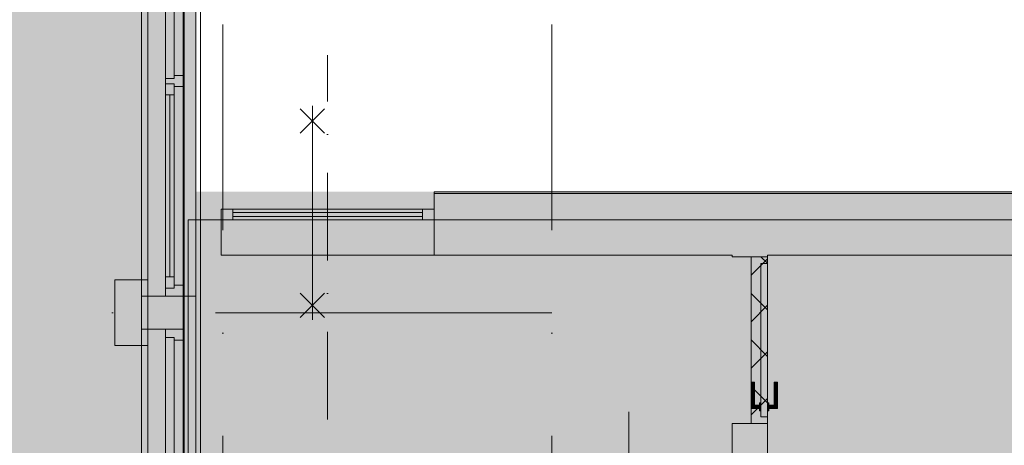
# Model space of a CAD drawing. Header units: millimetres. Extents: x -54205 to 352602, y -8439 to 61516.
# Tile 183 of 189: x 289904 to 295890, y 32255 to 34842. Entities that reach past the tile are written whole.
import ezdxf
from ezdxf.enums import TextEntityAlignment as Align

# ---------------------------------------------------------------- set-up
doc = ezdxf.new("R2010")
doc.units = ezdxf.units.MM
doc.header["$MEASUREMENT"] = 0
doc.linetypes.add('streep-punt', pattern=[2500, 1250, -625, 0, -625])
doc.linetypes.add('streep-punt asymmetrisch', pattern=[966.67, 533.33, -233.336667, 0.003333, -200])
for name, color, linetype in [('0 2D arcering', 7, 'Continuous'), ('21_0 NC Buitenwanden', 7, 'Continuous'), ('21_0 NC Buitenwanden Ramen', 7, 'Continuous'), ('23 Vloeren', 7, 'Continuous'), ('41 Buitenwandafw', 7, 'Continuous'), ('New_0 2D arcering', 7, 'Continuous'), ('New_21_0 NC Buitenwanden', 7, 'Continuous'), ('New_IFC Appartementen', 7, 'Continuous'), ('New_IFC Appartementen 2D arcering', 7, 'Continuous'), ('New_IFC Appartementen Deuren', 7, 'Continuous'), ('New_IFC Appartementen Laagscheidingslijnen', 7, 'Continuous'), ('Stramien', 7, 'Continuous')]:
    doc.layers.add(name, color=color, linetype=linetype)
doc.styles.add('GENERATED_STYLE_1', font='arial.ttf')
pattern_1 = [(45, (0, 0), (-141.42, 141.42), []), (135, (0, 0), (141.42, 141.42), [])]

# ---------------------------------------------------------------- blocks, each defined once
blk = doc.blocks.new('Slab_12_2', base_point=(281158.2, 50661.3))
at = {"layer": '23 Vloeren', "color": 1, "linetype": 'Continuous', "lineweight": 0, "flags": 128}
blk.add_lwpolyline([(281158.2, 22276.3), (281158.2, 50661.3), (285268.6, 50661.3), (286518.6, 50661.3), (290683.2, 50661.3), (290683.2, 43821.3), (292713.2, 43821.3), (292713.2, 38291.3), (290683.2, 38291.3), (290683.2, 10096.3)], dxfattribs=at)
blk = doc.blocks.new('Slab_15_2', base_point=(297318.2, 27157.3))
at = {"layer": 'New_IFC Appartementen', "color": 1, "linetype": 'Continuous', "lineweight": 0, "flags": 128}
blk.add_lwpolyline([(297318.2, 27157.3), (297318.2, 28591.3), (294236.2, 28591.3), (294236.2, 28805.3), (292422.2, 28805.3), (292422.2, 31245.3), (294236.2, 31245.3), (294236.2, 32191.3), (297318.2, 32191.3), (297318.2, 33625.3), (290929.2, 33625.3), (290929.2, 27157.3)], close=True, dxfattribs=at)
blk = doc.blocks.new('Opening_4_2', base_point=(260738.2, -5554.6))
at = {"layer": 'New_IFC Appartementen', "color": 9, "linetype": 'streep-punt asymmetrisch', "lineweight": 0}
blk.add_line((293607.2, 30245.3), (293607.2, 32459.3), dxfattribs=at)
at = {"layer": 'New_IFC Appartementen', "color": 1, "linetype": 'Continuous', "lineweight": 0, "flags": 128}
for points in [[(294177.2, 31459.3), (293037.2, 31459.3)], [(293037.2, 31245.3), (294177.2, 31245.3)]]:
    blk.add_lwpolyline(points, dxfattribs=at)
at = {"layer": 'New_IFC Appartementen', "color": 9, "linetype": 'Continuous', "lineweight": 0, "flags": 128}
for points in [[(293037.2, 31459.3), (293037.2, 31245.3)], [(294177.2, 31245.3), (294177.2, 31459.3)]]:
    blk.add_lwpolyline(points, dxfattribs=at)
blk = doc.blocks.new('Opening_5_2', base_point=(260738.2, -5554.6))
at = {"layer": 'New_IFC Appartementen', "color": 9, "linetype": 'streep-punt asymmetrisch', "lineweight": 0}
blk.add_line((291776.2, 32411.3), (291776.2, 34625.3), dxfattribs=at)
at = {"layer": 'New_IFC Appartementen', "color": 1, "linetype": 'Continuous', "lineweight": 0, "flags": 128}
for points in [[(292423.2, 33625.3), (291129.2, 33625.3)], [(291129.2, 33625.3), (291129.2, 33411.3)], [(291129.2, 33411.3), (292423.2, 33411.3)]]:
    blk.add_lwpolyline(points, dxfattribs=at)
at = {"layer": 'New_IFC Appartementen', "color": 9, "linetype": 'Continuous', "lineweight": 0, "flags": 128}
blk.add_lwpolyline([(292423.2, 33411.3), (292423.2, 33625.3)], dxfattribs=at)
blk = doc.blocks.new('Wall_364_2', base_point=(290483.2, 33061.3))
at = {"layer": '21_0 NC Buitenwanden', "color": 1, "linetype": 'Continuous', "lineweight": 0, "flags": 128}
for points in [[(290683.2, 33261.3), (290483.2, 33261.3)], [(290483.2, 33261.3), (290483.2, 32861.3)], [(290683.2, 32861.3), (290683.2, 33261.3)], [(290483.2, 32861.3), (290683.2, 32861.3)]]:
    blk.add_lwpolyline(points, dxfattribs=at)
blk = doc.blocks.new('R2 bl ol 27_5')
at = {"layer": '21_0 NC Buitenwanden Ramen', "color": 9, "linetype": 'Continuous', "lineweight": 0}
for p, q in [((-1257.5, 146), (1457.5, 146)), ((-1257.5, -184), (1457.5, -184))]:
    blk.add_line(p, q, dxfattribs=at)
at = {"layer": '21_0 NC Buitenwanden Ramen', "color": 1, "linetype": 'Continuous', "lineweight": 0}
for p, q in [((-1257.5, 0), (-1257.5, 146)), ((1457.5, 0), (1457.5, 146)), ((-1257.5, 0), (-1207.5, 0)), ((-1257.5, -114), (-1257.5, 0)), ((-1257.5, -114), (-1257.5, 0)), ((-1207.5, 0), (-1207.5, -54)), ((-1207.5, 0), (-1140.5, 0)), ((-1207.5, -54), (-1207.5, 0)), ((-1140.5, 0), (-33.5, 0)), ((-1140.5, 0), (-1140.5, -54)), ((-1140.5, 0), (-33.5, 0)), ((-33.5, -54), (-33.5, 0)), ((-33.5, 0), (33.5, 0)), ((33.5, -54), (33.5, 0)), ((33.5, 0), (50, 0)), ((33.5, 0), (33.5, -54)), ((50, 0), (66.5, 0)), ((66.5, 0), (66.5, -54)), ((66.5, 0), (1207.5, 0)), ((1207.5, -54), (1207.5, 0)), ((1207.5, 0), (1257.5, 0)), ((1207.5, 0), (1207.5, -54)), ((1257.5, 0), (1257.5, -114)), ((1457.5, -114), (1457.5, 0)), ((-1207.5, -54), (-1190.5, -54)), ((-1140.5, -54), (-1207.5, -54)), ((-1190.5, -54), (-1190.5, -114)), ((-1140.5, -27), (-33.5, -27)), ((-33.5, -54), (-1140.5, -54)), ((33.5, -54), (-33.5, -54)), ((16.5, -114), (16.5, -54)), ((16.5, -54), (33.5, -54)), ((66.5, -54), (83.5, -54)), ((83.5, -54), (66.5, -54)), ((83.5, -54), (83.5, -114)), ((83.5, -54), (1190.5, -54)), ((83.5, -114), (83.5, -54)), ((1190.5, -114), (1190.5, -54)), ((1190.5, -54), (1207.5, -54)), ((1207.5, -54), (1190.5, -54)), ((-1190.5, -114), (-1257.5, -114)), ((-1257.5, -184), (-1257.5, -114)), ((16.5, -114), (-1190.5, -114)), ((50, -114), (16.5, -114)), ((83.5, -114), (50, -114)), ((1190.5, -114), (83.5, -114)), ((1257.5, -114), (1190.5, -114)), ((1457.5, -184), (1457.5, -114))]:
    blk.add_line(p, q, dxfattribs=at)
blk = doc.blocks.new('R2 bl ol 27_4')
at = {"layer": '21_0 NC Buitenwanden Ramen', "color": 9, "linetype": 'Continuous', "lineweight": 0}
for p, q in [((-1257.5, 146), (1357.5, 146)), ((-1257.5, -184), (1357.5, -184))]:
    blk.add_line(p, q, dxfattribs=at)
at = {"layer": '21_0 NC Buitenwanden Ramen', "color": 1, "linetype": 'Continuous', "lineweight": 0}
for p, q in [((-1257.5, 0), (-1257.5, 146)), ((1357.5, 0), (1357.5, 146)), ((-1257.5, 0), (-1207.5, 0)), ((-1257.5, -114), (-1257.5, 0)), ((-1257.5, -114), (-1257.5, 0)), ((-1207.5, 0), (-1207.5, -54)), ((-1207.5, 0), (-1140.5, 0)), ((-1207.5, -54), (-1207.5, 0)), ((-1140.5, 0), (-33.5, 0)), ((-1140.5, 0), (-1140.5, -54)), ((-1140.5, 0), (-33.5, 0)), ((-33.5, -54), (-33.5, 0)), ((-33.5, 0), (33.5, 0)), ((33.5, -54), (33.5, 0)), ((33.5, 0), (50, 0)), ((33.5, 0), (33.5, -54)), ((50, 0), (66.5, 0)), ((66.5, 0), (66.5, -54)), ((66.5, 0), (1207.5, 0)), ((1207.5, -54), (1207.5, 0)), ((1207.5, 0), (1257.5, 0)), ((1207.5, 0), (1207.5, -54)), ((1257.5, 0), (1257.5, -114)), ((1357.5, -114), (1357.5, 0)), ((-1207.5, -54), (-1190.5, -54)), ((-1140.5, -54), (-1207.5, -54)), ((-1190.5, -54), (-1190.5, -114)), ((-1140.5, -27), (-33.5, -27)), ((-33.5, -54), (-1140.5, -54)), ((33.5, -54), (-33.5, -54)), ((16.5, -114), (16.5, -54)), ((16.5, -54), (33.5, -54)), ((66.5, -54), (83.5, -54)), ((83.5, -54), (66.5, -54)), ((83.5, -54), (83.5, -114)), ((83.5, -54), (1190.5, -54)), ((83.5, -114), (83.5, -54)), ((1190.5, -114), (1190.5, -54)), ((1190.5, -54), (1207.5, -54)), ((1207.5, -54), (1190.5, -54)), ((-1190.5, -114), (-1257.5, -114)), ((-1257.5, -184), (-1257.5, -114)), ((16.5, -114), (-1190.5, -114)), ((50, -114), (16.5, -114)), ((83.5, -114), (50, -114)), ((1190.5, -114), (83.5, -114)), ((1257.5, -114), (1190.5, -114)), ((1357.5, -184), (1357.5, -114))]:
    blk.add_line(p, q, dxfattribs=at)
blk = doc.blocks.new('Wall_387_2', base_point=(290644.2, 50661.3))
at = {"layer": '21_0 NC Buitenwanden Ramen', "color": 1, "linetype": 'Continuous', "lineweight": 0, "zscale": 1000, "rotation": 90}
for name, p in [('R2 bl ol 27_4', (290790.2, 34418.8)), ('R2 bl ol 27_5', (290790.2, 31703.8))]:
    blk.add_blockref(name, p, dxfattribs=at)
blk = doc.blocks.new('Wall_404_2', base_point=(290904.2, 32961.3))
at = {"layer": '21_0 NC Buitenwanden', "color": 1, "linetype": 'Continuous', "lineweight": 0, "flags": 128}
for points in [[(290904.2, 33161.3), (290644.2, 33161.3)], [(290644.2, 33161.3), (290644.2, 32961.3)], [(290904.2, 32961.3), (290904.2, 33161.3)], [(290644.2, 32961.3), (290904.2, 32961.3)]]:
    blk.add_lwpolyline(points, dxfattribs=at)
blk = doc.blocks.new('Wall_428_2', base_point=(292423.2, 33710.8))
at = {"layer": 'New_IFC Appartementen', "color": 9, "linetype": 'Continuous', "lineweight": 0, "flags": 128}
for points in [[(297488.2, 33796.3), (292423.2, 33796.3)], [(292423.2, 33795.3), (292423.2, 33796.3)], [(292423.2, 33785.3), (292423.2, 33795.3)], [(292423.2, 33625.3), (292423.2, 33785.3)], [(292423.2, 33625.3), (297318.2, 33625.3)]]:
    blk.add_lwpolyline(points, dxfattribs=at)
at = {"layer": 'New_IFC Appartementen Laagscheidingslijnen', "color": 9, "linetype": 'Continuous', "lineweight": 0}
for p, q in [((292423.2, 33795.3), (297478.2, 33795.3)), ((292423.2, 33785.3), (297318.2, 33785.3)), ((297478.2, 33785.3), (297318.2, 33785.3)), ((297488.2, 33795.3), (297478.2, 33795.3))]:
    blk.add_line(p, q, dxfattribs=at)
blk = doc.blocks.new('Door (Wall) 6_2')
at = {"layer": 'New_IFC Appartementen 2D arcering', "linetype": 'Continuous', "lineweight": 0, "true_color": 0x000000}
h = blk.add_hatch(dxfattribs=at)
h.set_pattern_fill('305_Loofhout__01__0002', color=18, style=0, pattern_type=2)
h.set_pattern_definition(pattern_1)
h.paths.add_polyline_path([(507, -100), (507, 0), (-507, 0), (-507, -100)])
at = {"layer": 'New_IFC Appartementen Deuren', "color": 1, "linetype": 'Continuous', "lineweight": 0}
for p, q in [((-507, 0), (507, 0)), ((-507, -100), (-507, 0)), ((507, 0), (507, -100)), ((507, -100), (-507, -100))]:
    blk.add_line(p, q, dxfattribs=at)
blk = doc.blocks.new('Door (Wall) 5_2')
at = {"layer": 'New_IFC Appartementen 2D arcering', "linetype": 'Continuous', "lineweight": 0, "true_color": 0x000000}
h = blk.add_hatch(dxfattribs=at)
h.set_pattern_fill('305_Loofhout__01__0002', color=18, style=0, pattern_type=2)
h.set_pattern_definition(pattern_1)
h.paths.add_polyline_path([(-507, -100), (507, -100), (507, 0), (-507, 0)])
at = {"layer": 'New_IFC Appartementen Deuren', "color": 1, "linetype": 'Continuous', "lineweight": 0}
for p, q in [((-507, -100), (-507, 0)), ((-507, 0), (507, 0)), ((507, 0), (507, -100)), ((507, -100), (-507, -100))]:
    blk.add_line(p, q, dxfattribs=at)
blk = doc.blocks.new('Wall_436_2', base_point=(294343.2, 27264.3))
at = {"layer": 'New_IFC Appartementen', "color": 1, "linetype": 'Continuous', "lineweight": 0}
for p, q in [((294450.2, 33401.3), (294236.2, 33401.3)), ((294450.2, 32387.3), (294236.2, 32387.3)), ((294450.2, 28392.7), (294236.2, 28392.7)), ((294450.2, 27378.7), (294236.2, 27378.7))]:
    blk.add_line(p, q, dxfattribs=at)
at = {"layer": 'New_IFC Appartementen', "color": 1, "linetype": 'Continuous', "lineweight": 0, "flags": 128}
for points in [[(294236.2, 33411.3), (294236.2, 33401.3)], [(294450.2, 33401.3), (294450.2, 33411.3)], [(294236.2, 32387.3), (294236.2, 31459.3)], [(294450.2, 28392.7), (294450.2, 32387.3)], [(294236.2, 31245.3), (294236.2, 28805.3)], [(294236.2, 28591.3), (294236.2, 28392.7)], [(294236.2, 27378.7), (294236.2, 27371.3)], [(294450.2, 27371.3), (294450.2, 27378.7)]]:
    blk.add_lwpolyline(points, dxfattribs=at)
at = {"layer": 'New_IFC Appartementen Deuren', "color": 1, "linetype": 'Continuous', "lineweight": 0, "zscale": 1000, "rotation": 270}
for name, p in [('Door (Wall) 6_2', (294450.2, 32894.3)), ('Door (Wall) 5_2', (294450.2, 27885.7))]:
    blk.add_blockref(name, p, dxfattribs=at)
blk = doc.blocks.new('Wall_439_2', base_point=(291129.2, 33518.3))
at = {"layer": 'New_IFC Appartementen', "color": 1, "linetype": 'Continuous', "lineweight": 0, "flags": 128}
for points in [[(297318.2, 33625.3), (292423.2, 33625.3)], [(297318.2, 33411.3), (297318.2, 33625.3)], [(292423.2, 33411.3), (294236.2, 33411.3)], [(294450.2, 33411.3), (297318.2, 33411.3)]]:
    blk.add_lwpolyline(points, dxfattribs=at)
blk = doc.blocks.new('Standard grid marker')
at = {"layer": 'Stramien', "color": 1, "linetype": 'streep-punt', "lineweight": 0}
blk.add_line((1000, 0), (61400.2, 0), dxfattribs=at)
at = {"layer": 'Stramien', "color": 2, "lineweight": 0, "style": 'GENERATED_STYLE_1'}
for tag, p in [('AC_MarkerText_1_0', (-245, -80)), ('AC_MarkerText_1_1', (63155.2, -80))]:
    blk.add_attdef(tag, text='', height=350, rotation=270, dxfattribs=at).set_placement(p, align=Align.TOP_CENTER)
blk = doc.blocks.new('Standard grid marker_5')
at = {"layer": 'Stramien', "color": 1, "linetype": 'streep-punt', "lineweight": 0}
for p, q in [((1000, 0), (19545.4, 0)), ((19545.4, 0), (20545.4, 0))]:
    blk.add_line(p, q, dxfattribs=at)
at = {"layer": 'Stramien', "color": 2, "lineweight": 0, "style": 'GENERATED_STYLE_1'}
blk.add_attdef('AC_MarkerText_1', text='', height=350, dxfattribs=at).set_placement((-500, 175), align=Align.TOP_CENTER)
blk = doc.blocks.new('IFC Extruded_16')
at = {"layer": 'New_IFC Appartementen', "color": 9, "linetype": 'Continuous', "lineweight": 0}
for p, q in [((-32.5, 0), (32.5, 0)), ((-32.5, -1154), (-32.5, 0)), ((32.5, -1154), (32.5, 0)), ((-32.5, -1154), (32.5, -1154))]:
    blk.add_line(p, q, dxfattribs=at)
blk = doc.blocks.new('IFC Extruded_17')
at = {"layer": 'New_IFC Appartementen', "color": 9, "linetype": 'Continuous', "lineweight": 0}
for p, q in [((32.5, 1154), (-32.5, 1154)), ((-32.5, 1154), (-32.5, 0)), ((32.5, 1154), (32.5, 0)), ((32.5, 0), (-32.5, 0))]:
    blk.add_line(p, q, dxfattribs=at)
blk = doc.blocks.new('IFC Extruded_8')
at = {"layer": 'New_IFC Appartementen', "color": 9, "linetype": 'Continuous', "lineweight": 0}
for p, q in [((-70, -32.5), (-70, 32.5)), ((-70, 32.5), (0, 32.5)), ((0, 32.5), (0, -32.5)), ((0, -32.5), (-70, -32.5))]:
    blk.add_line(p, q, dxfattribs=at)
blk = doc.blocks.new('IFC Extruded_10')
at = {"layer": 'New_IFC Appartementen', "color": 9, "linetype": 'Continuous', "lineweight": 0}
for p, q in [((0, 32.5), (-70, 32.5)), ((-70, 32.5), (-70, -32.5)), ((0, -32.5), (0, 32.5)), ((-70, -32.5), (0, -32.5))]:
    blk.add_line(p, q, dxfattribs=at)
blk = doc.blocks.new('IFC Extruded_15')
at = {"layer": 'New_IFC Appartementen', "color": 9, "linetype": 'Continuous', "lineweight": 0}
for p, q in [((577, 12), (-577, 12)), ((-577, 12), (-577, -12)), ((577, -12), (577, 12)), ((-577, -12), (577, -12))]:
    blk.add_line(p, q, dxfattribs=at)
blk = doc.blocks.new('Model Element 8')
at = {"layer": 'New_IFC Appartementen', "color": 9, "linetype": 'Continuous', "lineweight": 0}
for p, q in [((255, 173.7), (255, 174)), ((415, 174), (255, 174)), ((255, 172.7), (255, 173.7)), ((255, 173.7), (414.7, 173.7)), ((255, 171.1), (255, 172.7)), ((255, 172.7), (413.7, 172.7)), ((255, 169), (255, 171.1)), ((412.1, 171.1), (255, 171.1)), ((255, 166.6), (255, 169)), ((255, 169), (410, 169)), ((255, 164), (255, 166.6)), ((255, 166.6), (407.6, 166.6)), ((255, 161.4), (255, 164)), ((405, 164), (255, 164)), ((255, 159), (255, 161.4)), ((402.4, 161.4), (255, 161.4)), ((255, 156.9), (255, 159)), ((255, 159), (400, 159)), ((255, 155.3), (255, 156.9)), ((255, 156.9), (397.9, 156.9)), ((255, 154.3), (255, 155.3)), ((396.3, 155.3), (255, 155.3)), ((255, 154), (255, 154.3)), ((255, 154.3), (395.3, 154.3)), ((255, 154), (395, 154)), ((380, 122), (380.9, 122)), ((380, 114), (380, 122)), ((380.9, 122), (383.3, 122)), ((380.9, 122), (380.9, 114)), ((383.3, 122), (387.3, 122)), ((383.3, 122), (383.3, 114)), ((387.3, 122), (392.5, 122)), ((387.3, 114), (387.3, 122)), ((392.5, 122), (398.5, 122)), ((392.5, 122), (392.5, 114)), ((395.3, 154.3), (395, 154)), ((395, 154), (395, 122)), ((396.3, 155.3), (395.3, 154.3)), ((395.3, 154.3), (395.3, 122)), ((397.9, 156.9), (396.3, 155.3)), ((396.3, 155.3), (399.3, 122)), ((396.3, 122), (396.3, 155.3)), ((397.6, 122), (396.3, 155.3)), ((400, 159), (397.9, 156.9)), ((399.6, 122), (397.9, 156.9)), ((397.9, 156.9), (401.6, 122)), ((398.5, 122), (405, 122)), ((398.5, 122), (398.5, 114)), ((402.4, 161.4), (400, 159)), ((400, 159), (404.1, 122)), ((400, 159), (402, 122)), ((405, 164), (402.4, 161.4)), ((404.6, 122), (402.4, 161.4)), ((402.4, 161.4), (406.7, 122)), ((407.6, 166.6), (405, 164)), ((407.2, 122), (405, 164)), ((409.2, 122), (405, 164)), ((410.9, 122), (405, 164)), ((405, 122), (411.5, 122)), ((405, 122), (405, 114)), ((410, 169), (407.6, 166.6)), ((407.6, 166.6), (412.7, 122)), ((407.6, 166.6), (411.4, 122)), ((412.1, 171.1), (410, 169)), ((413.1, 122), (410, 169)), ((411.5, 122), (417.5, 122)), ((411.5, 122), (411.5, 114)), ((413.7, 172.7), (412.1, 171.1)), ((413.4, 122), (412.1, 171.1)), ((412.1, 171.1), (414.3, 122)), ((414.7, 173.7), (413.7, 172.7)), ((413.7, 172.7), (414.5, 122)), ((415, 174), (414.7, 173.7)), ((414.7, 122), (414.7, 173.7)), ((415, 122), (415, 174)), ((417.5, 122), (422.7, 122)), ((417.5, 122), (417.5, 114)), ((422.7, 122), (426.7, 122)), ((422.7, 114), (422.7, 122)), ((426.7, 122), (429.1, 122)), ((426.7, 122), (426.7, 114)), ((429.1, 122), (430, 122)), ((429.1, 122), (429.1, 114)), ((430, 122), (430, 114)), ((-465, 74), (-465, 114)), ((-465, 114), (465, 114)), ((465, 74), (-465, 74)), ((380, 66), (380, 74)), ((380.9, 66), (380, 66)), ((380.9, 74), (380.9, 66)), ((383.3, 66), (380.9, 66)), ((383.3, 74), (383.3, 66)), ((387.3, 66), (383.3, 66)), ((387.3, 66), (387.3, 74)), ((392.5, 66), (387.3, 66)), ((392.5, 74), (392.5, 66)), ((398.5, 66), (392.5, 66)), ((395, 66), (395, 34)), ((395.3, 66), (395.3, 33.7)), ((399.3, 66), (396.3, 32.7)), ((396.3, 32.7), (396.3, 66)), ((396.3, 32.7), (397.6, 66)), ((397.9, 31.1), (399.6, 66)), ((401.6, 66), (397.9, 31.1)), ((398.5, 74), (398.5, 66)), ((405, 66), (398.5, 66)), ((404.1, 66), (400, 29)), ((402, 66), (400, 29)), ((402.4, 26.6), (404.6, 66)), ((406.7, 66), (402.4, 26.6)), ((405, 74), (405, 66)), ((405, 24), (407.2, 66)), ((405, 24), (409.2, 66)), ((405, 24), (410.9, 66)), ((411.5, 66), (405, 66)), ((412.7, 66), (407.6, 21.4)), ((411.4, 66), (407.6, 21.4)), ((410, 19), (413.1, 66)), ((411.5, 74), (411.5, 66)), ((417.5, 66), (411.5, 66)), ((412.1, 16.9), (413.4, 66)), ((414.3, 66), (412.1, 16.9)), ((414.5, 66), (413.7, 15.3)), ((414.7, 14.3), (414.7, 66)), ((415, 14), (415, 66)), ((417.5, 74), (417.5, 66)), ((422.7, 66), (417.5, 66)), ((422.7, 66), (422.7, 74)), ((426.7, 66), (422.7, 66)), ((426.7, 74), (426.7, 66)), ((429.1, 66), (426.7, 66)), ((429.1, 74), (429.1, 66)), ((430, 66), (429.1, 66)), ((430, 74), (430, 66)), ((465, 114), (465, 74)), ((255, 33.7), (255, 34)), ((395, 34), (255, 34)), ((255, 32.7), (255, 33.7)), ((395.3, 33.7), (255, 33.7)), ((255, 31.1), (255, 32.7)), ((255, 32.7), (396.3, 32.7)), ((255, 29), (255, 31.1)), ((397.9, 31.1), (255, 31.1)), ((255, 26.6), (255, 29)), ((400, 29), (255, 29)), ((255, 24), (255, 26.6)), ((255, 26.6), (402.4, 26.6)), ((255, 21.4), (255, 24)), ((255, 24), (405, 24)), ((255, 19), (255, 21.4)), ((407.6, 21.4), (255, 21.4)), ((255, 16.9), (255, 19)), ((410, 19), (255, 19)), ((255, 15.3), (255, 16.9)), ((255, 16.9), (412.1, 16.9)), ((255, 14.3), (255, 15.3)), ((413.7, 15.3), (255, 15.3)), ((255, 14), (255, 14.3)), ((414.7, 14.3), (255, 14.3)), ((255, 14), (415, 14)), ((395, 34), (395.3, 33.7)), ((395.3, 33.7), (396.3, 32.7)), ((396.3, 32.7), (397.9, 31.1)), ((397.9, 31.1), (400, 29)), ((400, 29), (402.4, 26.6)), ((402.4, 26.6), (405, 24)), ((405, 24), (407.6, 21.4)), ((407.6, 21.4), (410, 19)), ((410, 19), (412.1, 16.9)), ((412.1, 16.9), (413.7, 15.3)), ((413.7, 15.3), (414.7, 14.3)), ((414.7, 14.3), (415, 14))]:
    blk.add_line(p, q, dxfattribs=at)
blk = doc.blocks.new('Beam_29_2', base_point=(290974.2, 22501.3))
at = {"layer": '41 Buitenwandafw', "color": 1, "linetype": 'Continuous', "lineweight": 0}
for p, q in [((290897.2, 22501.3), (290897.2, 38491.3)), ((291004.2, 22501.3), (291004.2, 38491.3))]:
    blk.add_line(p, q, dxfattribs=at)
blk = doc.blocks.new('2D Brw 30 min 26 KM')
at = {"layer": 'New_21_0 NC Buitenwanden', "color": 9, "linetype": 'Continuous', "lineweight": 0}
for p, q in [((-638, 74), (-490, -74)), ((-638, -74), (-490, 74)), ((630, 74), (482, -74)), ((630, -74), (482, 74)), ((-652, 0), (648, 0))]:
    blk.add_line(p, q, dxfattribs=at)

msp = doc.modelspace()

# ---------------------------------------------------------------- hatches: boundary and pattern name
at = {"layer": '0 2D arcering', "linetype": 'Continuous', "lineweight": 0, "true_color": 0x686b6c}
msp.add_hatch(color=251, dxfattribs=at).paths.add_polyline_path([(280944.2, 22526.3), (280944.2, 50661.3), (290974.2, 50661.3), (290974.2, 10116.3), (280944.2, 10116.3)])
at = {"layer": 'New_0 2D arcering', "linetype": 'Continuous', "lineweight": 0, "true_color": 0x686b6c}
msp.add_hatch(color=251, dxfattribs=at).paths.add_polyline_path([(290974.2, 33796.3), (297489.2, 33796.3), (297489.2, 26986.3), (290974.2, 26986.3)])

# ---------------------------------------------------------------- block references
at = {"layer": '21_0 NC Buitenwanden', "color": 1, "lineweight": 0}
for name, p in [('Wall_387_2', (290644.2, 50661.3)), ('Wall_364_2', (290483.2, 33061.3)), ('Wall_404_2', (290904.2, 32961.3))]:
    msp.add_blockref(name, p, dxfattribs=at)
at = {"layer": '23 Vloeren', "color": 1, "linetype": 'Continuous', "lineweight": 0}
msp.add_blockref('Slab_12_2', (281158.2, 50661.3), dxfattribs=at)
at = {"layer": '41 Buitenwandafw', "color": 9, "lineweight": 0}
msp.add_blockref('Beam_29_2', (290974.2, 22501.3), dxfattribs=at)
at = {"layer": 'New_21_0 NC Buitenwanden', "color": 9, "linetype": 'Continuous', "lineweight": 0, "xscale": -1, "zscale": 1000, "rotation": 270}
msp.add_blockref('2D Brw 30 min 26 KM', (291683.9, 33669.7), dxfattribs=at)
at = {"layer": 'New_IFC Appartementen', "color": 9, "linetype": 'Continuous', "lineweight": 0}
for name in ['Opening_5_2', 'Opening_4_2']:
    msp.add_blockref(name, (260738.2, -5554.6), dxfattribs=at)
at = {"layer": 'New_IFC Appartementen', "color": 1, "lineweight": 0}
for name, p in [('Wall_428_2', (292423.2, 33710.8)), ('Wall_439_2', (291129.2, 33518.3)), ('Wall_436_2', (294343.2, 27264.3))]:
    msp.add_blockref(name, p, dxfattribs=at)
at = {"layer": 'New_IFC Appartementen', "color": 9, "linetype": 'Continuous', "lineweight": 0, "zscale": 1000}
for name, p, rotation in [('IFC Extruded_8', (291129.2, 33657.8), 179.9999999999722), ('IFC Extruded_16', (291199.2, 33657.8), 89.99999999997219), ('IFC Extruded_17', (292353.2, 33657.8), 89.99999999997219), ('IFC Extruded_15', (291776.2, 33657.8), 179.9999999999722), ('Model Element 8', (294336.2, 32894.3), 269.9999999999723)]:
    msp.add_blockref(name, p, dxfattribs=dict(at, rotation=rotation))
msp.add_blockref('IFC Extruded_10', (292423.2, 33657.8), dxfattribs=at)
at = {"layer": 'New_IFC Appartementen', "color": 1, "linetype": 'Continuous', "lineweight": 0}
msp.add_blockref('Slab_15_2', (297318.2, 27157.3), dxfattribs=at)
at = {"layer": 'Stramien', "color": 1, "linetype": 'Continuous', "lineweight": 0, "zscale": 1000, "rotation": 90}
for p in [(291138.2, -7438.9), (293138.2, -7438.9)]:
    msp.add_blockref('Standard grid marker', p, dxfattribs=at)
at = {"layer": 'Stramien', "color": 1, "linetype": 'Continuous', "lineweight": 0, "zscale": 1000}
msp.add_blockref('Standard grid marker_5', (272592.8, 33061.3), dxfattribs=at)

doc.saveas('drawing.dxf')
